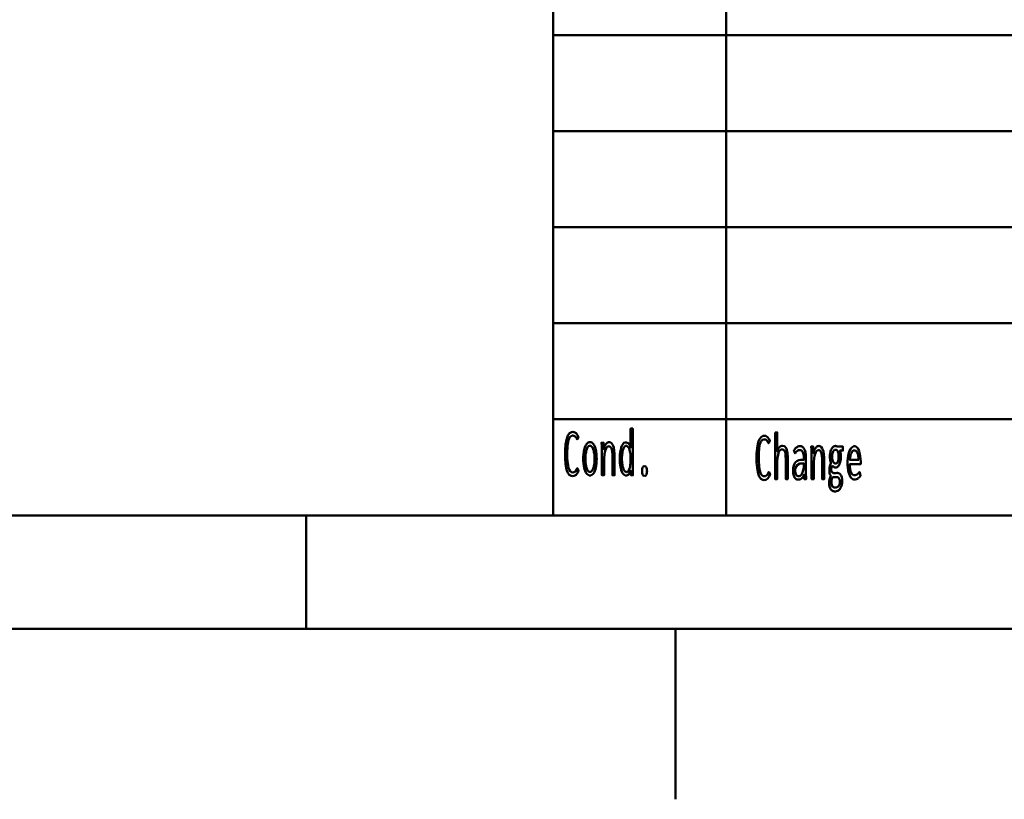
# Model space of a CAD drawing. Header units: millimetres. Extents: x 0 to 428, y 0 to 298.
# Tile 18 of 43: x 201 to 244, y 0 to 34. Entities that reach past the tile are written whole.
import ezdxf

# ---------------------------------------------------------------- set-up
doc = ezdxf.new("R2010")
doc.units = ezdxf.units.MM
doc.layers.add('am_0', color=7, linetype='Continuous', lineweight=50)
doc.layers.add('am_6', color=2, linetype='Continuous', lineweight=35)

# ---------------------------------------------------------------- blocks, each defined once
blk = doc.blocks.new('1_Drawing_frame_0_in_120240C2125Y1N4N_300Op0__1203')
at = {"layer": 'am_0'}
for p, q in [((224.62, 12.5), (224.62, 67.49)), ((232.24, 50.57), (232.24, 12.5)), ((224.62, 33.65), (321.14, 33.65)), ((407.5, 29.42), (224.62, 29.42)), ((224.62, 25.19), (277.96, 25.19)), ((224.62, 20.96), (277.96, 20.96)), ((224.62, 16.73), (407.5, 16.73)), ((407.5, 12.5), (20, 12.5)), ((213.75, 7.5), (213.75, 12.5)), ((412.5, 7.5), (7.5, 7.5)), ((230, 7.5), (230, 7.42105)), ((230, 7.42105), (230, 7.34211)), ((230, 7.34211), (230, 7.26316)), ((230, 7.26316), (230, 7.18421)), ((230, 7.18421), (230, 7.10526)), ((230, 7.10526), (230, 7.02632)), ((230, 7.02632), (230, 6.94737)), ((230, 6.94737), (230, 6.86842)), ((230, 6.86842), (230, 6.78947)), ((230, 6.78947), (230, 6.71053)), ((230, 6.71053), (230, 6.63158)), ((230, 6.63158), (230, 6.55263)), ((230, 6.55263), (230, 6.47368)), ((230, 6.47368), (230, 6.39474)), ((230, 6.39474), (230, 6.31579)), ((230, 6.31579), (230, 6.23684)), ((230, 6.23684), (230, 6.15789)), ((230, 6.15789), (230, 6.07895)), ((230, 6.07895), (230, 6)), ((230, 6), (230, 5.92105)), ((230, 5.92105), (230, 5.84211)), ((230, 5.84211), (230, 5.76316)), ((230, 5.76316), (230, 5.68421)), ((230, 5.68421), (230, 5.60526)), ((230, 5.60526), (230, 5.52632)), ((230, 5.52632), (230, 5.44737)), ((230, 5.44737), (230, 5.36842)), ((230, 5.36842), (230, 5.28947)), ((230, 5.28947), (230, 5.21053)), ((230, 5.21053), (230, 5.13158)), ((230, 5.13158), (230, 5.05263)), ((230, 5.05263), (230, 4.97368)), ((230, 4.97368), (230, 4.89474)), ((230, 4.89474), (230, 4.81579)), ((230, 4.81579), (230, 4.73684)), ((230, 4.73684), (230, 4.65789)), ((230, 4.65789), (230, 4.57895)), ((230, 4.57895), (230, 4.5)), ((230, 4.5), (230, 4.42105)), ((230, 4.42105), (230, 4.34211)), ((230, 4.34211), (230, 4.26316)), ((230, 4.26316), (230, 4.18421)), ((230, 4.18421), (230, 4.10526)), ((230, 4.10526), (230, 4.02632)), ((230, 4.02632), (230, 3.94737)), ((230, 3.94737), (230, 3.86842)), ((230, 3.86842), (230, 3.78947)), ((230, 3.78947), (230, 3.71053)), ((230, 3.71053), (230, 3.63158)), ((230, 3.63158), (230, 3.55263)), ((230, 3.55263), (230, 3.47368)), ((230, 3.47368), (230, 3.39474)), ((230, 3.39474), (230, 3.31579)), ((230, 3.31579), (230, 3.23684)), ((230, 3.23684), (230, 3.15789)), ((230, 3.15789), (230, 3.07895)), ((230, 3.07895), (230, 3)), ((230, 3), (230, 2.92105)), ((230, 2.92105), (230, 2.84211)), ((230, 2.84211), (230, 2.76316)), ((230, 2.76316), (230, 2.68421)), ((230, 2.68421), (230, 2.60526)), ((230, 2.60526), (230, 2.52632)), ((230, 2.52632), (230, 2.44737)), ((230, 2.44737), (230, 2.36842)), ((230, 2.36842), (230, 2.28947)), ((230, 2.28947), (230, 2.21053)), ((230, 2.21053), (230, 2.13158)), ((230, 2.13158), (230, 2.05263)), ((230, 2.05263), (230, 1.97368)), ((230, 1.97368), (230, 1.89474)), ((230, 1.89474), (230, 1.81579)), ((230, 1.81579), (230, 1.73684)), ((230, 1.73684), (230, 1.65789)), ((230, 1.65789), (230, 1.57895)), ((230, 1.57895), (230, 1.5)), ((230, 1.5), (230, 1.42105)), ((230, 1.42105), (230, 1.34211)), ((230, 1.34211), (230, 1.26316)), ((230, 1.26316), (230, 1.18421)), ((230, 1.18421), (230, 1.10526)), ((230, 1.10526), (230, 1.02632)), ((230, 1.02632), (230, 0.947368)), ((230, 0.947368), (230, 0.868421)), ((230, 0.868421), (230, 0.789474)), ((230, 0.789474), (230, 0.710526)), ((230, 0.710526), (230, 0.631579)), ((230, 0.631579), (230, 0.552632)), ((230, 0.552632), (230, 0.473684)), ((230, 0.473684), (230, 0.394737)), ((230, 0.394737), (230, 0.315789)), ((230, 0.315789), (230, 0.236842)), ((230, 0.236842), (230, 0.157895)), ((230, 0.157895), (230, 0.078947)), ((230, 0.078947), (230, 0))]:
    blk.add_line(p, q, dxfattribs=at)
at = {"layer": 'am_6', "flags": 8}
blk.add_attdef('ExcludeFromBOM', (425, 296.5), '', height=0.5, dxfattribs=at)
blk = doc.blocks.new('126_text17__1_in_120240C2125Y1N4N_300Op0__1203')
at = {"layer": 'am_0'}
for points in [[(225.476, 14.226), (225.476, 14.226), (225.413, 14.236), (225.33, 14.287), (225.33, 14.287), (225.263, 14.381), (225.226, 14.469), (225.226, 14.469), (225.196, 14.575), (225.164, 14.77), (225.164, 14.77), (225.146, 15.006), (225.143, 15.187), (225.143, 15.187), (225.147, 15.377), (225.165, 15.624), (225.165, 15.624), (225.2, 15.825), (225.232, 15.933), (225.232, 15.933), (225.271, 16.022), (225.341, 16.117), (225.341, 16.117), (225.425, 16.169), (225.488, 16.178), (225.488, 16.178), (225.549, 16.169), (225.629, 16.121), (225.629, 16.121), (225.696, 16.031), (225.734, 15.948), (225.671, 15.847), (225.671, 15.847), (225.654, 15.884), (225.627, 15.93), (225.627, 15.93), (225.6, 15.964), (225.581, 15.981), (225.581, 15.981), (225.563, 15.993), (225.536, 16.007), (225.536, 16.007), (225.511, 16.014), (225.495, 16.016), (225.495, 16.016), (225.458, 16.012), (225.408, 15.993), (225.408, 15.993), (225.366, 15.957), (225.342, 15.924), (225.342, 15.924), (225.321, 15.883), (225.294, 15.81), (225.294, 15.81), (225.273, 15.722), (225.262, 15.655), (225.262, 15.655), (225.254, 15.581), (225.244, 15.456), (225.244, 15.456), (225.239, 15.315), (225.238, 15.211), (225.238, 15.211), (225.241, 15.059), (225.253, 14.858), (225.253, 14.858), (225.276, 14.692), (225.296, 14.601), (225.296, 14.601), (225.322, 14.525), (225.372, 14.443), (225.372, 14.443), (225.433, 14.399), (225.482, 14.391), (225.482, 14.391), (225.532, 14.399), (225.598, 14.439), (225.598, 14.439), (225.651, 14.513), (225.679, 14.582), (225.737, 14.478), (225.737, 14.478), (225.702, 14.387), (225.633, 14.289), (225.633, 14.289), (225.545, 14.236), (225.476, 14.226)], [(227.826, 14.254), (227.826, 14.254), (227.791, 14.259), (227.742, 14.282), (227.742, 14.282), (227.698, 14.325), (227.672, 14.364), (227.672, 14.364), (227.649, 14.411), (227.619, 14.49), (227.619, 14.49), (227.594, 14.58), (227.581, 14.646), (227.581, 14.646), (227.571, 14.715), (227.559, 14.821), (227.559, 14.821), (227.553, 14.929), (227.552, 15.003), (227.552, 15.003), (227.553, 15.073), (227.559, 15.177), (227.559, 15.177), (227.57, 15.277), (227.581, 15.343), (227.581, 15.343), (227.593, 15.406), (227.617, 15.492), (227.617, 15.492), (227.647, 15.567), (227.67, 15.611), (227.67, 15.611), (227.695, 15.649), (227.737, 15.689), (227.737, 15.689), (227.785, 15.711), (227.82, 15.716), (227.82, 15.716), (227.846, 15.713), (227.883, 15.702), (227.883, 15.702), (227.918, 15.682), (227.941, 15.663), (227.941, 15.663), (227.962, 15.639), (227.991, 15.593), (227.991, 15.593), (228.016, 15.535), (228.03, 15.489), (228.03, 16.324), (228.124, 16.324), (228.124, 14.582), (228.124, 14.582), (228.124, 14.563), (228.124, 14.533), (228.124, 14.533), (228.124, 14.5), (228.125, 14.476), (228.125, 14.476), (228.125, 14.453), (228.125, 14.423), (228.125, 14.423), (228.126, 14.397), (228.126, 14.383), (228.128, 14.27), (228.045, 14.27), (228.03, 14.473), (228.03, 14.473), (228.013, 14.429), (227.985, 14.372), (227.985, 14.372), (227.957, 14.328), (227.938, 14.305), (227.938, 14.305), (227.917, 14.287), (227.885, 14.267), (227.885, 14.267), (227.851, 14.256), (227.826, 14.254)], [(226.24, 14.257), (226.24, 14.257), (226.205, 14.261), (226.157, 14.28), (226.157, 14.28), (226.112, 14.315), (226.085, 14.348), (226.085, 14.348), (226.059, 14.387), (226.025, 14.458), (226.025, 14.458), (225.997, 14.542), (225.981, 14.606), (225.981, 14.606), (225.968, 14.675), (225.953, 14.787), (225.953, 14.787), (225.946, 14.909), (225.944, 14.995), (225.944, 14.995), (225.946, 15.082), (225.953, 15.203), (225.953, 15.203), (225.967, 15.314), (225.98, 15.383), (225.98, 15.383), (225.996, 15.446), (226.024, 15.529), (226.024, 15.529), (226.058, 15.598), (226.083, 15.637), (226.083, 15.637), (226.111, 15.669), (226.156, 15.704), (226.156, 15.704), (226.206, 15.722), (226.241, 15.726), (226.241, 15.726), (226.276, 15.722), (226.326, 15.704), (226.326, 15.704), (226.371, 15.669), (226.398, 15.637), (226.398, 15.637), (226.424, 15.598), (226.457, 15.529), (226.457, 15.529), (226.485, 15.446), (226.5, 15.383), (226.5, 15.383), (226.513, 15.314), (226.527, 15.203), (226.527, 15.203), (226.534, 15.082), (226.536, 14.995), (226.536, 14.995), (226.534, 14.909), (226.527, 14.787), (226.527, 14.787), (226.512, 14.675), (226.499, 14.606), (226.499, 14.606), (226.484, 14.542), (226.455, 14.458), (226.455, 14.458), (226.422, 14.387), (226.396, 14.348), (226.396, 14.348), (226.368, 14.315), (226.324, 14.28), (226.324, 14.28), (226.275, 14.261), (226.24, 14.257)], [(226.766, 15.315), (226.766, 15.315), (226.766, 15.339), (226.766, 15.375), (226.766, 15.375), (226.764, 15.408), (226.763, 15.43), (226.763, 15.43), (226.762, 15.453), (226.76, 15.491), (226.76, 15.491), (226.757, 15.533), (226.755, 15.563), (226.746, 15.7), (226.837, 15.7), (226.852, 15.404), (226.852, 15.404), (226.858, 15.439), (226.87, 15.49), (226.87, 15.49), (226.886, 15.538), (226.899, 15.568), (226.899, 15.568), (226.914, 15.596), (226.938, 15.634), (226.938, 15.634), (226.964, 15.666), (226.983, 15.684), (226.983, 15.684), (227.002, 15.699), (227.032, 15.715), (227.032, 15.715), (227.062, 15.724), (227.082, 15.726), (227.082, 15.726), (227.128, 15.719), (227.187, 15.684), (227.187, 15.684), (227.236, 15.619), (227.263, 15.559), (227.263, 15.559), (227.285, 15.487), (227.309, 15.36), (227.309, 15.36), (227.322, 15.21), (227.324, 15.097), (227.324, 14.27), (227.23, 14.27), (227.23, 14.99), (227.23, 14.99), (227.23, 15.058), (227.228, 15.15), (227.228, 15.15), (227.224, 15.232), (227.22, 15.281), (227.22, 15.281), (227.214, 15.326), (227.203, 15.386), (227.203, 15.386), (227.187, 15.439), (227.174, 15.469), (227.174, 15.469), (227.158, 15.495), (227.13, 15.523), (227.13, 15.523), (227.096, 15.539), (227.069, 15.541), (227.069, 15.541), (227.041, 15.538), (227.003, 15.518), (227.003, 15.518), (226.97, 15.481), (226.95, 15.447), (226.95, 15.447), (226.933, 15.407), (226.91, 15.34), (226.91, 15.34), (226.892, 15.263), (226.882, 15.206), (226.882, 15.206), (226.875, 15.147), (226.867, 15.055), (226.867, 15.055), (226.862, 14.961), (226.861, 14.897), (226.861, 14.27), (226.766, 14.27), (226.766, 15.315)], [(226.236, 14.421), (226.236, 14.421), (226.26, 14.424), (226.293, 14.438), (226.293, 14.438), (226.324, 14.464), (226.343, 14.489), (226.343, 14.489), (226.361, 14.519), (226.384, 14.572), (226.384, 14.572), (226.403, 14.636), (226.414, 14.684), (226.414, 14.684), (226.423, 14.737), (226.433, 14.822), (226.433, 14.822), (226.439, 14.916), (226.44, 14.982), (226.44, 14.982), (226.439, 15.052), (226.433, 15.149), (226.433, 15.149), (226.424, 15.237), (226.415, 15.291), (226.415, 15.291), (226.404, 15.341), (226.384, 15.406), (226.384, 15.406), (226.361, 15.461), (226.344, 15.491), (226.344, 15.491), (226.325, 15.516), (226.294, 15.542), (226.294, 15.542), (226.26, 15.557), (226.236, 15.56), (226.236, 15.56), (226.213, 15.557), (226.181, 15.542), (226.181, 15.542), (226.152, 15.515), (226.133, 15.49), (226.133, 15.49), (226.117, 15.46), (226.094, 15.405), (226.094, 15.405), (226.075, 15.339), (226.065, 15.289), (226.065, 15.289), (226.056, 15.235), (226.047, 15.146), (226.047, 15.146), (226.041, 15.049), (226.04, 14.98), (226.04, 14.98), (226.041, 14.913), (226.047, 14.82), (226.047, 14.82), (226.056, 14.734), (226.065, 14.682), (226.065, 14.682), (226.075, 14.634), (226.094, 14.571), (226.094, 14.571), (226.117, 14.518), (226.133, 14.488), (226.133, 14.488), (226.152, 14.464), (226.181, 14.438), (226.181, 14.438), (226.213, 14.424), (226.236, 14.421)], [(227.847, 14.408), (227.847, 14.408), (227.873, 14.411), (227.908, 14.43), (227.908, 14.43), (227.938, 14.465), (227.955, 14.498), (227.955, 14.498), (227.971, 14.535), (227.99, 14.598), (227.99, 14.598), (228.005, 14.668), (228.013, 14.719), (228.013, 14.719), (228.019, 14.772), (228.025, 14.854), (228.025, 14.854), (228.028, 14.937), (228.029, 14.993), (228.029, 14.993), (228.028, 15.049), (228.024, 15.132), (228.024, 15.132), (228.017, 15.212), (228.01, 15.264), (228.01, 15.264), (228.001, 15.314), (227.984, 15.382), (227.984, 15.382), (227.962, 15.441), (227.946, 15.476), (227.946, 15.476), (227.927, 15.506), (227.895, 15.539), (227.895, 15.539), (227.858, 15.556), (227.832, 15.56), (227.832, 15.56), (227.808, 15.556), (227.775, 15.538), (227.775, 15.538), (227.745, 15.505), (227.728, 15.474), (227.728, 15.474), (227.712, 15.439), (227.691, 15.378), (227.691, 15.378), (227.675, 15.31), (227.666, 15.26), (227.666, 15.26), (227.659, 15.208), (227.651, 15.13), (227.651, 15.13), (227.646, 15.051), (227.646, 14.998), (227.646, 14.998), (227.647, 14.942), (227.651, 14.86), (227.651, 14.86), (227.66, 14.777), (227.668, 14.722), (227.668, 14.722), (227.678, 14.67), (227.697, 14.598), (227.697, 14.598), (227.719, 14.534), (227.737, 14.497), (227.737, 14.497), (227.756, 14.465), (227.787, 14.43), (227.787, 14.43), (227.822, 14.411), (227.847, 14.408)], [(228.639, 14.234), (228.639, 14.234), (228.62, 14.236), (228.595, 14.249), (228.595, 14.249), (228.573, 14.272), (228.56, 14.294), (228.56, 14.294), (228.549, 14.32), (228.538, 14.364), (228.538, 14.364), (228.531, 14.416), (228.53, 14.455), (228.53, 14.455), (228.531, 14.493), (228.538, 14.545), (228.538, 14.545), (228.549, 14.589), (228.56, 14.615), (228.56, 14.615), (228.573, 14.637), (228.595, 14.66), (228.595, 14.66), (228.62, 14.673), (228.639, 14.676), (228.639, 14.676), (228.659, 14.673), (228.684, 14.66), (228.684, 14.66), (228.707, 14.637), (228.72, 14.615), (228.72, 14.615), (228.731, 14.589), (228.742, 14.545), (228.742, 14.545), (228.749, 14.493), (228.75, 14.455), (228.75, 14.455), (228.749, 14.417), (228.742, 14.365), (228.742, 14.365), (228.731, 14.321), (228.72, 14.295), (228.72, 14.295), (228.707, 14.273), (228.684, 14.249), (228.684, 14.249), (228.659, 14.236), (228.639, 14.234)]]:
    blk.add_lwpolyline(points, dxfattribs=at)
at = {"layer": 'am_6', "flags": 8}
blk.add_attdef('ExcludeFromBOM', (233.75, 15.824), '', height=0.5, dxfattribs=at)
blk = doc.blocks.new('127_text18__1_in_120240C2125Y1N4N_300Op0__1203')
at = {"layer": 'am_0'}
for points in [[(234.391, 16.154), (234.485, 16.154), (234.485, 15.325), (234.485, 15.325), (234.501, 15.37), (234.529, 15.43), (234.529, 15.43), (234.56, 15.479), (234.584, 15.507), (234.584, 15.507), (234.608, 15.529), (234.646, 15.553), (234.646, 15.553), (234.685, 15.567), (234.712, 15.569), (234.712, 15.569), (234.797, 15.549), (234.89, 15.441), (234.89, 15.441), (234.939, 15.241), (234.949, 15.057), (234.949, 14.1), (234.855, 14.1), (234.855, 14.974), (234.855, 14.974), (234.855, 15.025), (234.853, 15.095), (234.853, 15.095), (234.849, 15.158), (234.845, 15.196), (234.845, 15.196), (234.84, 15.231), (234.828, 15.278), (234.828, 15.278), (234.812, 15.319), (234.799, 15.344), (234.799, 15.344), (234.783, 15.365), (234.755, 15.388), (234.755, 15.388), (234.72, 15.4), (234.693, 15.403), (234.693, 15.403), (234.652, 15.396), (234.599, 15.36), (234.599, 15.36), (234.557, 15.294), (234.534, 15.234), (234.534, 15.234), (234.517, 15.16), (234.497, 15.03), (234.497, 15.03), (234.487, 14.875), (234.485, 14.758), (234.485, 14.1), (234.391, 14.1), (234.391, 16.154)], [(233.906, 14.056), (233.906, 14.056), (233.843, 14.066), (233.76, 14.117), (233.76, 14.117), (233.693, 14.211), (233.656, 14.299), (233.656, 14.299), (233.626, 14.405), (233.594, 14.6), (233.594, 14.6), (233.576, 14.836), (233.573, 15.017), (233.573, 15.017), (233.577, 15.207), (233.595, 15.454), (233.595, 15.454), (233.63, 15.655), (233.662, 15.763), (233.662, 15.763), (233.701, 15.852), (233.771, 15.947), (233.771, 15.947), (233.855, 15.999), (233.918, 16.008), (233.918, 16.008), (233.979, 15.999), (234.059, 15.951), (234.059, 15.951), (234.126, 15.861), (234.164, 15.778), (234.101, 15.677), (234.101, 15.677), (234.084, 15.714), (234.057, 15.76), (234.057, 15.76), (234.03, 15.794), (234.011, 15.811), (234.011, 15.811), (233.993, 15.823), (233.966, 15.837), (233.966, 15.837), (233.941, 15.844), (233.925, 15.846), (233.925, 15.846), (233.888, 15.842), (233.838, 15.823), (233.838, 15.823), (233.796, 15.787), (233.772, 15.754), (233.772, 15.754), (233.751, 15.713), (233.724, 15.64), (233.724, 15.64), (233.703, 15.552), (233.692, 15.485), (233.692, 15.485), (233.684, 15.411), (233.674, 15.286), (233.674, 15.286), (233.669, 15.145), (233.668, 15.041), (233.668, 15.041), (233.671, 14.889), (233.683, 14.688), (233.683, 14.688), (233.706, 14.522), (233.726, 14.431), (233.726, 14.431), (233.752, 14.355), (233.802, 14.273), (233.802, 14.273), (233.863, 14.229), (233.912, 14.221), (233.912, 14.221), (233.962, 14.229), (234.028, 14.269), (234.028, 14.269), (234.081, 14.343), (234.109, 14.412), (234.167, 14.308), (234.167, 14.308), (234.132, 14.217), (234.063, 14.119), (234.063, 14.119), (233.975, 14.066), (233.906, 14.056)], [(235.413, 14.074), (235.413, 14.074), (235.387, 14.076), (235.349, 14.085), (235.349, 14.085), (235.315, 14.102), (235.293, 14.118), (235.293, 14.118), (235.273, 14.137), (235.246, 14.173), (235.246, 14.173), (235.223, 14.217), (235.21, 14.251), (235.21, 14.251), (235.199, 14.289), (235.188, 14.353), (235.188, 14.353), (235.181, 14.424), (235.18, 14.476), (235.18, 14.476), (235.185, 14.579), (235.21, 14.709), (235.21, 14.709), (235.257, 14.806), (235.301, 14.853), (235.301, 14.853), (235.35, 14.889), (235.431, 14.928), (235.431, 14.928), (235.518, 14.947), (235.579, 14.949), (235.653, 14.946), (235.653, 15.005), (235.653, 15.005), (235.653, 15.038), (235.651, 15.088), (235.651, 15.088), (235.647, 15.135), (235.644, 15.167), (235.644, 15.167), (235.639, 15.197), (235.628, 15.241), (235.628, 15.241), (235.611, 15.283), (235.597, 15.31), (235.597, 15.31), (235.58, 15.334), (235.549, 15.36), (235.549, 15.36), (235.511, 15.374), (235.481, 15.377), (235.481, 15.377), (235.457, 15.375), (235.423, 15.367), (235.423, 15.367), (235.392, 15.352), (235.373, 15.339), (235.373, 15.339), (235.354, 15.322), (235.323, 15.292), (235.323, 15.292), (235.291, 15.256), (235.268, 15.228), (235.22, 15.369), (235.22, 15.369), (235.236, 15.389), (235.259, 15.416), (235.259, 15.416), (235.279, 15.44), (235.292, 15.455), (235.292, 15.455), (235.306, 15.468), (235.329, 15.487), (235.329, 15.487), (235.355, 15.506), (235.375, 15.518), (235.375, 15.518), (235.396, 15.529), (235.428, 15.541), (235.428, 15.541), (235.463, 15.547), (235.488, 15.548), (235.488, 15.548), (235.532, 15.544), (235.589, 15.522), (235.589, 15.522), (235.636, 15.481), (235.661, 15.444), (235.661, 15.444), (235.683, 15.401), (235.708, 15.336), (235.708, 15.336), (235.725, 15.268), (235.733, 15.222), (235.733, 15.222), (235.738, 15.175), (235.743, 15.107), (235.743, 15.107), (235.746, 15.041), (235.746, 14.997), (235.746, 14.5), (235.746, 14.5), (235.747, 14.426), (235.749, 14.309), (235.749, 14.309), (235.754, 14.186), (235.758, 14.1), (235.669, 14.1), (235.669, 14.1), (235.668, 14.113), (235.668, 14.137), (235.668, 14.137), (235.667, 14.167), (235.666, 14.19), (235.662, 14.298), (235.662, 14.298), (235.647, 14.253), (235.619, 14.196), (235.619, 14.196), (235.585, 14.15), (235.558, 14.127), (235.558, 14.127), (235.53, 14.108), (235.487, 14.087), (235.487, 14.087), (235.443, 14.076), (235.413, 14.074)], [(235.996, 15.145), (235.996, 15.145), (235.996, 15.169), (235.996, 15.205), (235.996, 15.205), (235.994, 15.238), (235.993, 15.26), (235.993, 15.26), (235.992, 15.283), (235.99, 15.321), (235.99, 15.321), (235.987, 15.363), (235.985, 15.393), (235.976, 15.53), (236.067, 15.53), (236.082, 15.234), (236.082, 15.234), (236.088, 15.269), (236.1, 15.32), (236.1, 15.32), (236.116, 15.368), (236.129, 15.398), (236.129, 15.398), (236.144, 15.426), (236.168, 15.464), (236.168, 15.464), (236.194, 15.496), (236.213, 15.514), (236.213, 15.514), (236.232, 15.529), (236.262, 15.545), (236.262, 15.545), (236.292, 15.554), (236.312, 15.556), (236.312, 15.556), (236.358, 15.549), (236.417, 15.514), (236.417, 15.514), (236.466, 15.449), (236.493, 15.389), (236.493, 15.389), (236.515, 15.317), (236.539, 15.19), (236.539, 15.19), (236.552, 15.04), (236.554, 14.927), (236.554, 14.1), (236.46, 14.1), (236.46, 14.82), (236.46, 14.82), (236.46, 14.888), (236.458, 14.98), (236.458, 14.98), (236.454, 15.062), (236.45, 15.111), (236.45, 15.111), (236.444, 15.156), (236.433, 15.216), (236.433, 15.216), (236.417, 15.269), (236.404, 15.299), (236.404, 15.299), (236.388, 15.325), (236.36, 15.353), (236.36, 15.353), (236.326, 15.369), (236.299, 15.371), (236.299, 15.371), (236.271, 15.368), (236.233, 15.348), (236.233, 15.348), (236.2, 15.311), (236.18, 15.277), (236.18, 15.277), (236.163, 15.237), (236.14, 15.17), (236.14, 15.17), (236.122, 15.093), (236.112, 15.036), (236.112, 15.036), (236.105, 14.977), (236.097, 14.885), (236.097, 14.885), (236.092, 14.791), (236.091, 14.727), (236.091, 14.1), (235.996, 14.1), (235.996, 15.145)], [(237.028, 13.554), (237.028, 13.554), (237.006, 13.555), (236.973, 13.561), (236.973, 13.561), (236.941, 13.571), (236.921, 13.581), (236.921, 13.581), (236.901, 13.593), (236.873, 13.616), (236.873, 13.616), (236.847, 13.644), (236.831, 13.666), (236.831, 13.666), (236.807, 13.706), (236.781, 13.775), (236.781, 13.775), (236.767, 13.852), (236.764, 13.909), (236.764, 13.909), (236.765, 13.946), (236.77, 14), (236.77, 14), (236.779, 14.054), (236.787, 14.09), (236.787, 14.09), (236.796, 14.124), (236.812, 14.173), (236.812, 14.173), (236.829, 14.218), (236.841, 14.246), (236.841, 14.246), (236.828, 14.264), (236.811, 14.292), (236.811, 14.292), (236.798, 14.322), (236.791, 14.342), (236.791, 14.342), (236.786, 14.365), (236.78, 14.402), (236.78, 14.402), (236.777, 14.444), (236.776, 14.474), (236.776, 14.474), (236.777, 14.513), (236.78, 14.567), (236.78, 14.567), (236.787, 14.615), (236.793, 14.643), (236.793, 14.643), (236.8, 14.671), (236.815, 14.714), (236.815, 14.714), (236.835, 14.759), (236.85, 14.789), (236.85, 14.807), (236.85, 14.807), (236.843, 14.824), (236.832, 14.853), (236.832, 14.853), (236.823, 14.887), (236.818, 14.912), (236.818, 14.912), (236.813, 14.939), (236.808, 14.985), (236.808, 14.985), (236.805, 15.036), (236.805, 15.074), (236.805, 15.074), (236.806, 15.13), (236.812, 15.208), (236.812, 15.208), (236.824, 15.281), (236.835, 15.326), (236.835, 15.326), (236.848, 15.368), (236.871, 15.423), (236.871, 15.423), (236.899, 15.469), (236.92, 15.496), (236.92, 15.496), (236.943, 15.517), (236.979, 15.541), (236.979, 15.541), (237.019, 15.554), (237.047, 15.556), (237.047, 15.556), (237.056, 15.556), (237.068, 15.555), (237.068, 15.555), (237.079, 15.552), (237.085, 15.55), (237.085, 15.55), (237.091, 15.547), (237.101, 15.542), (237.101, 15.542), (237.111, 15.535), (237.118, 15.53), (237.375, 15.53), (237.375, 15.353), (237.244, 15.353), (237.244, 15.353), (237.252, 15.334), (237.262, 15.301), (237.262, 15.301), (237.27, 15.264), (237.275, 15.238), (237.275, 15.238), (237.279, 15.21), (237.283, 15.167), (237.283, 15.167), (237.285, 15.122), (237.286, 15.092), (237.286, 15.092), (237.285, 15.041), (237.279, 14.967), (237.279, 14.967), (237.267, 14.896), (237.257, 14.851), (237.257, 14.851), (237.245, 14.808), (237.222, 14.751), (237.222, 14.751), (237.195, 14.702), (237.175, 14.673), (237.175, 14.673), (237.153, 14.649), (237.117, 14.624), (237.117, 14.624), (237.078, 14.61), (237.05, 14.607), (237.05, 14.607), (237.035, 14.608), (237.013, 14.612), (237.013, 14.612), (236.993, 14.62), (236.98, 14.627), (236.98, 14.627), (236.968, 14.636), (236.949, 14.651), (236.949, 14.651), (236.931, 14.668), (236.919, 14.681), (236.919, 14.681), (236.908, 14.666), (236.893, 14.643), (236.893, 14.643), (236.881, 14.619), (236.875, 14.603), (236.875, 14.603), (236.87, 14.587), (236.864, 14.561), (236.864, 14.561), (236.861, 14.534), (236.861, 14.515), (236.861, 14.515), (236.862, 14.484), (236.87, 14.444), (236.87, 14.444), (236.885, 14.414), (236.898, 14.398), (236.898, 14.398), (236.914, 14.385), (236.942, 14.371), (236.942, 14.371), (236.974, 14.364), (236.997, 14.363), (237.067, 14.365), (237.126, 14.368), (237.126, 14.368), (237.143, 14.367), (237.167, 14.363), (237.167, 14.363), (237.192, 14.354), (237.208, 14.347), (237.208, 14.347), (237.223, 14.338), (237.244, 14.323), (237.244, 14.323), (237.263, 14.305), (237.274, 14.292), (237.274, 14.292), (237.299, 14.254), (237.327, 14.181), (237.327, 14.181), (237.341, 14.089), (237.344, 14.018), (237.344, 14.018), (237.341, 13.937), (237.323, 13.829), (237.323, 13.829), (237.289, 13.737), (237.258, 13.684), (237.258, 13.684), (237.24, 13.66), (237.21, 13.629), (237.21, 13.629), (237.177, 13.602), (237.154, 13.588), (237.154, 13.588), (237.129, 13.576), (237.092, 13.562), (237.092, 13.562), (237.054, 13.555), (237.028, 13.554)], [(237.045, 14.784), (237.045, 14.784), (237.07, 14.787), (237.103, 14.804), (237.103, 14.804), (237.13, 14.836), (237.146, 14.865), (237.146, 14.865), (237.159, 14.9), (237.173, 14.961), (237.173, 14.961), (237.18, 15.033), (237.182, 15.087), (237.182, 15.087), (237.18, 15.141), (237.173, 15.213), (237.173, 15.213), (237.159, 15.274), (237.146, 15.31), (237.146, 15.31), (237.13, 15.339), (237.103, 15.372), (237.103, 15.372), (237.071, 15.389), (237.047, 15.392), (237.047, 15.392), (237.03, 15.391), (237.007, 15.383), (237.007, 15.383), (236.986, 15.368), (236.972, 15.355), (236.972, 15.355), (236.96, 15.339), (236.943, 15.31), (236.943, 15.31), (236.929, 15.275), (236.921, 15.249), (236.921, 15.249), (236.914, 15.22), (236.907, 15.173), (236.907, 15.173), (236.903, 15.122), (236.902, 15.085), (236.902, 15.085), (236.903, 15.049), (236.907, 14.999), (236.907, 14.999), (236.914, 14.953), (236.92, 14.925), (236.92, 14.925), (236.928, 14.899), (236.942, 14.865), (236.942, 14.865), (236.958, 14.836), (236.97, 14.82), (236.97, 14.82), (236.984, 14.807), (237.005, 14.793), (237.005, 14.793), (237.029, 14.785), (237.045, 14.784)], [(237.882, 14.079), (237.882, 14.079), (237.854, 14.082), (237.812, 14.098), (237.812, 14.098), (237.77, 14.128), (237.742, 14.155), (237.742, 14.155), (237.715, 14.189), (237.678, 14.254), (237.678, 14.254), (237.645, 14.336), (237.626, 14.399), (237.626, 14.399), (237.609, 14.47), (237.591, 14.589), (237.591, 14.589), (237.581, 14.726), (237.579, 14.825), (237.579, 14.825), (237.581, 14.904), (237.59, 15.017), (237.59, 15.017), (237.606, 15.124), (237.621, 15.191), (237.621, 15.191), (237.639, 15.255), (237.67, 15.34), (237.67, 15.34), (237.706, 15.412), (237.733, 15.453), (237.733, 15.453), (237.761, 15.487), (237.805, 15.524), (237.805, 15.524), (237.852, 15.544), (237.884, 15.548), (237.884, 15.548), (237.915, 15.545), (237.96, 15.525), (237.96, 15.525), (238.001, 15.49), (238.027, 15.457), (238.027, 15.457), (238.051, 15.417), (238.083, 15.344), (238.083, 15.344), (238.11, 15.256), (238.125, 15.188), (238.125, 15.188), (238.138, 15.114), (238.152, 14.992), (238.152, 14.992), (238.159, 14.857), (238.161, 14.76), (237.682, 14.76), (237.682, 14.76), (237.684, 14.669), (237.694, 14.55), (237.694, 14.55), (237.714, 14.451), (237.733, 14.396), (237.733, 14.396), (237.756, 14.351), (237.797, 14.303), (237.797, 14.303), (237.846, 14.277), (237.884, 14.272), (237.884, 14.272), (237.913, 14.273), (237.953, 14.282), (237.953, 14.282), (237.989, 14.298), (238.01, 14.313), (238.01, 14.313), (238.03, 14.33), (238.058, 14.359), (238.058, 14.359), (238.084, 14.39), (238.101, 14.412), (238.154, 14.256), (238.154, 14.256), (238.134, 14.226), (238.102, 14.186), (238.102, 14.186), (238.065, 14.15), (238.039, 14.129), (238.039, 14.129), (238.012, 14.111), (237.966, 14.092), (237.966, 14.092), (237.917, 14.081), (237.882, 14.079)], [(238.07, 14.94), (238.07, 14.94), (238.068, 14.989), (238.062, 15.058), (238.062, 15.058), (238.052, 15.122), (238.043, 15.162), (238.043, 15.162), (238.033, 15.199), (238.014, 15.247), (238.014, 15.247), (237.993, 15.288), (237.977, 15.311), (237.977, 15.311), (237.96, 15.33), (237.932, 15.35), (237.932, 15.35), (237.903, 15.361), (237.882, 15.364), (237.882, 15.364), (237.861, 15.361), (237.831, 15.35), (237.831, 15.35), (237.803, 15.33), (237.785, 15.311), (237.785, 15.311), (237.768, 15.288), (237.746, 15.247), (237.746, 15.247), (237.726, 15.199), (237.715, 15.162), (237.715, 15.162), (237.705, 15.122), (237.694, 15.058), (237.694, 15.058), (237.686, 14.989), (237.683, 14.94), (238.07, 14.94)], [(235.428, 14.225), (235.428, 14.225), (235.456, 14.228), (235.496, 14.243), (235.496, 14.243), (235.531, 14.272), (235.552, 14.298), (235.552, 14.298), (235.571, 14.33), (235.596, 14.385), (235.596, 14.385), (235.617, 14.45), (235.628, 14.498), (235.628, 14.498), (235.637, 14.551), (235.647, 14.634), (235.647, 14.634), (235.652, 14.723), (235.653, 14.786), (235.653, 14.786), (235.637, 14.788), (235.616, 14.79), (235.616, 14.79), (235.6, 14.791), (235.592, 14.792), (235.592, 14.792), (235.478, 14.779), (235.355, 14.713), (235.355, 14.713), (235.289, 14.59), (235.276, 14.477), (235.276, 14.477), (235.278, 14.432), (235.286, 14.372), (235.286, 14.372), (235.302, 14.321), (235.317, 14.292), (235.317, 14.292), (235.334, 14.268), (235.365, 14.242), (235.365, 14.242), (235.401, 14.227), (235.428, 14.225)], [(237.037, 13.723), (237.037, 13.723), (237.058, 13.724), (237.086, 13.728), (237.086, 13.728), (237.112, 13.736), (237.128, 13.743), (237.128, 13.743), (237.142, 13.752), (237.163, 13.767), (237.163, 13.767), (237.18, 13.785), (237.191, 13.798), (237.191, 13.798), (237.2, 13.812), (237.212, 13.835), (237.212, 13.835), (237.223, 13.861), (237.228, 13.879), (237.228, 13.879), (237.233, 13.898), (237.238, 13.928), (237.238, 13.928), (237.241, 13.961), (237.242, 13.983), (237.242, 13.983), (237.241, 14.01), (237.237, 14.046), (237.237, 14.046), (237.23, 14.078), (237.223, 14.097), (237.223, 14.097), (237.215, 14.115), (237.202, 14.137), (237.202, 14.137), (237.186, 14.155), (237.175, 14.164), (237.175, 14.164), (237.163, 14.172), (237.145, 14.18), (237.145, 14.18), (237.125, 14.185), (237.112, 14.186), (237.112, 14.186), (237.105, 14.186), (237.095, 14.185), (237.095, 14.185), (237.084, 14.185), (237.078, 14.184), (237.078, 14.184), (237.071, 14.184), (237.063, 14.183), (237.063, 14.183), (237.054, 14.182), (237.049, 14.182), (237.049, 14.182), (237.038, 14.18), (237.024, 14.179), (237.024, 14.179), (237.011, 14.178), (237.004, 14.178), (237.004, 14.178), (236.993, 14.178), (236.975, 14.181), (236.975, 14.181), (236.954, 14.185), (236.939, 14.19), (236.939, 14.19), (236.926, 14.174), (236.908, 14.145), (236.908, 14.145), (236.894, 14.112), (236.886, 14.088), (236.886, 14.088), (236.879, 14.062), (236.872, 14.021), (236.872, 14.021), (236.868, 13.978), (236.867, 13.949), (236.867, 13.949), (236.869, 13.899), (236.88, 13.837), (236.88, 13.837), (236.9, 13.791), (236.919, 13.769), (236.919, 13.769), (236.94, 13.753), (236.974, 13.735), (236.974, 13.735), (237.011, 13.725), (237.037, 13.723)]]:
    blk.add_lwpolyline(points, dxfattribs=at)
at = {"layer": 'am_6', "flags": 8}
blk.add_attdef('ExcludeFromBOM', (243.161, 15.654), '', height=0.5, dxfattribs=at)

msp = doc.modelspace()

# ---------------------------------------------------------------- block references
for name in ['1_Drawing_frame_0_in_120240C2125Y1N4N_300Op0__1203', '126_text17__1_in_120240C2125Y1N4N_300Op0__1203', '127_text18__1_in_120240C2125Y1N4N_300Op0__1203']:
    msp.add_blockref(name, (0, 0))

doc.saveas('drawing.dxf')
